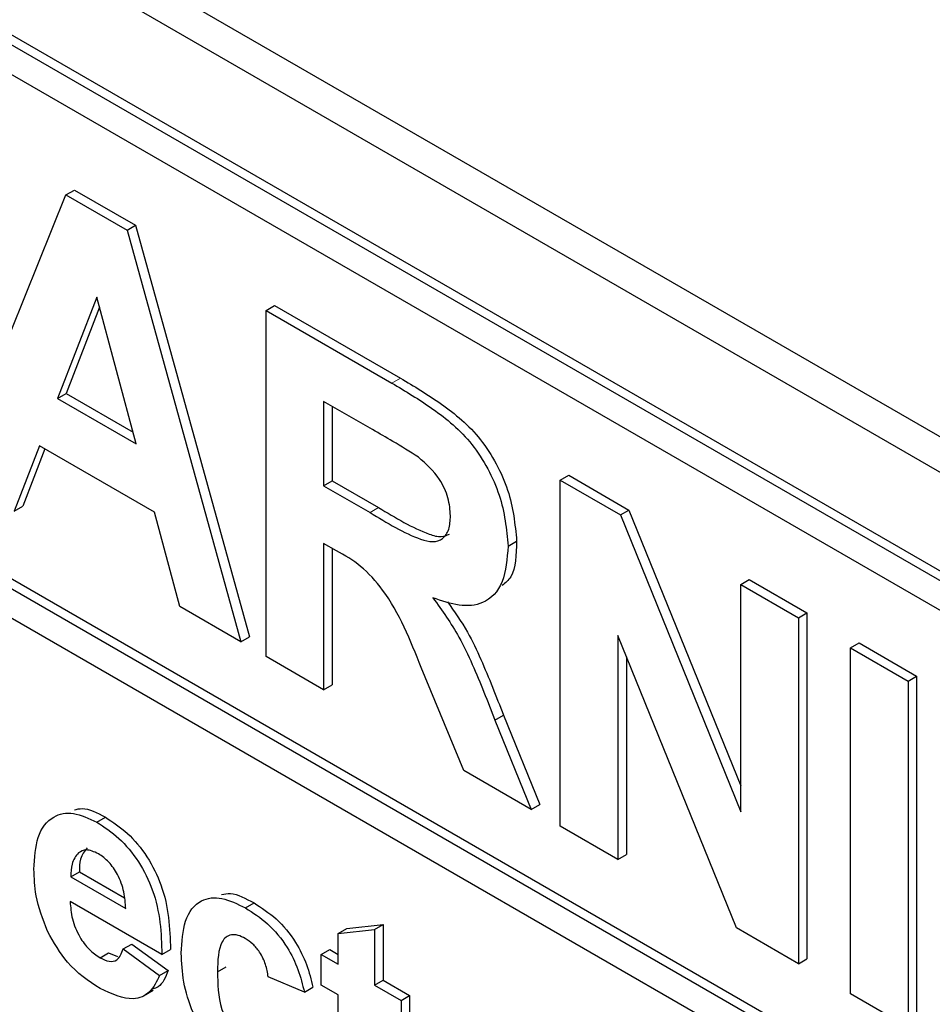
# Paper-space layout 'Blatt4' of a CAD drawing. Header units: millimetres. Extents: x 5 to 418, y 2 to 292.
# Tile 16 of 72: x 79.9 to 82.92, y 175.19 to 178.44. Entities that reach past the tile are written whole.
import ezdxf

# ---------------------------------------------------------------- set-up
doc = ezdxf.new("R2010")
doc.units = ezdxf.units.MM

psp = doc.layouts.new('Blatt4')

# ---------------------------------------------------------------- linework, layer by layer
at = {"color": 7, "linetype": 'Continuous', "lineweight": 25}
for p, q in [((72.1006, 183.3244), (86.2427, 175.1603)), ((71.9996, 183.2661), (86.2832, 175.0204)), ((86.2125, 174.7346), (72.0703, 182.8987)), ((86.1842, 174.7183), (72.0421, 182.8823)), ((86.1842, 174.6203), (75.6624, 180.6944)), ((75.6624, 178.9962), (86.3822, 172.8078)), ((75.6907, 179.0125), (86.3822, 172.8404)), ((86.3822, 172.7098), (75.6624, 178.8982)), ((79.6823, 176.9366), (80.0565, 177.8638)), ((80.0565, 177.8638), (80.0848, 177.8801)), ((80.0565, 177.8638), (80.2582, 177.7473)), ((80.0848, 177.8801), (80.2865, 177.7637)), ((80.2582, 177.7473), (80.2865, 177.7637)), ((80.2865, 177.7637), (80.6624, 176.4035)), ((80.2582, 177.7473), (80.6342, 176.3871)), ((80.1582, 177.5266), (80.0285, 177.1911)), ((80.2883, 177.0411), (80.1582, 177.5266)), ((80.7174, 177.4822), (80.7457, 177.4985)), ((80.7457, 177.4985), (81.1612, 177.2587)), ((80.1672, 177.493), (80.0568, 177.2074)), ((80.7174, 176.3391), (80.7174, 177.4822)), ((80.7174, 177.4822), (81.1329, 177.2424)), ((80.0285, 177.1911), (80.0568, 177.2074)), ((80.0568, 177.2074), (80.278, 177.0797)), ((80.0285, 177.1911), (80.2883, 177.0411)), ((81.0696, 177.0884), (80.9078, 177.1818)), ((80.9078, 177.1818), (80.9078, 176.9033)), ((80.9361, 177.1655), (80.9361, 176.9197)), ((79.9688, 177.035), (79.8854, 176.8194)), ((79.9868, 177.0247), (79.9136, 176.8357)), ((80.3488, 176.8157), (79.9688, 177.035)), ((80.9078, 176.9033), (80.9361, 176.9197)), ((80.9361, 176.9197), (81.0894, 176.8312)), ((81.6891, 176.9213), (81.7174, 176.9376)), ((81.6891, 175.7781), (81.6891, 176.9213)), ((81.6891, 176.9213), (81.888, 176.8065)), ((81.7174, 176.9376), (81.9163, 176.8228)), ((80.9078, 176.9033), (81.0611, 176.8148)), ((79.8854, 176.8194), (79.9136, 176.8357)), ((80.4323, 176.5037), (80.3488, 176.8157)), ((81.888, 176.8065), (81.9163, 176.8228)), ((81.9163, 176.8228), (82.2856, 175.9119)), ((81.888, 176.8065), (82.2856, 175.8258)), ((81.517, 176.7039), (81.5453, 176.7203)), ((80.9504, 176.6882), (80.9078, 176.7128)), ((80.9078, 176.7128), (80.9078, 176.2292)), ((80.9361, 176.6965), (80.9361, 176.2455)), ((82.2856, 176.5769), (82.3139, 176.5933)), ((82.3139, 176.5933), (82.5043, 176.4834)), ((82.2856, 175.8258), (82.2856, 176.5769)), ((82.2856, 176.5769), (82.476, 176.467)), ((80.6342, 176.3871), (80.4323, 176.5037)), ((82.476, 176.467), (82.5043, 176.4834)), ((82.476, 176.467), (82.476, 175.3239)), ((82.5043, 176.4834), (82.5043, 175.3402)), ((80.6342, 176.3871), (80.6624, 176.4035)), ((82.2711, 175.4421), (81.8795, 176.4079)), ((81.8795, 176.4079), (81.8795, 175.6682)), ((82.6481, 176.3677), (82.6764, 176.384)), ((82.6481, 175.2245), (82.6481, 176.3677)), ((82.6481, 176.3677), (82.8384, 176.2578)), ((82.6764, 176.384), (82.8667, 176.2741)), ((80.9078, 176.2292), (80.7174, 176.3391)), ((81.9078, 176.3381), (81.9078, 175.6846)), ((81.3706, 175.962), (81.2298, 176.3027)), ((82.8384, 176.2578), (82.8667, 176.2741)), ((82.8667, 176.2741), (82.8667, 175.1309)), ((80.9078, 176.2292), (80.9361, 176.2455)), ((82.8384, 176.2578), (82.8384, 175.1146)), ((81.4732, 176.129), (81.5015, 176.1454)), ((81.5015, 176.1454), (81.6214, 175.8498)), ((81.4732, 176.129), (81.5931, 175.8335)), ((81.5931, 175.8335), (81.3706, 175.962)), ((81.5931, 175.8335), (81.6214, 175.8498)), ((80.1583, 175.7917), (80.1866, 175.808)), ((81.8795, 175.6682), (81.6891, 175.7781)), ((81.8795, 175.6682), (81.9078, 175.6846)), ((80.0726, 175.6109), (80.1008, 175.6272)), ((80.0726, 175.6109), (80.2539, 175.5062)), ((80.1008, 175.6272), (80.25, 175.5411)), ((80.3736, 175.3542), (80.0704, 175.5292)), ((80.6494, 175.5082), (80.6777, 175.5245)), ((80.9842, 175.4397), (81.1039, 175.4535)), ((81.0756, 175.4372), (81.1039, 175.4535)), ((81.1039, 175.4535), (81.1039, 175.2693)), ((80.9559, 175.4233), (80.9842, 175.4397)), ((80.9559, 175.4233), (81.0756, 175.4372)), ((80.9559, 175.322), (80.9559, 175.4233)), ((81.0756, 175.4372), (81.0756, 175.2529)), ((82.476, 175.3239), (82.2711, 175.4421)), ((80.2459, 175.3726), (80.2742, 175.3889)), ((80.2742, 175.3889), (80.3939, 175.3014)), ((80.1692, 175.3432), (80.1974, 175.3596)), ((80.1974, 175.3596), (80.2273, 175.3482)), ((80.2459, 175.3726), (80.3656, 175.2851)), ((80.3736, 175.3542), (80.4019, 175.3705)), ((80.9001, 175.3542), (80.9284, 175.3706)), ((80.9001, 175.2529), (80.9001, 175.3542)), ((80.9001, 175.3542), (80.9559, 175.322)), ((80.9284, 175.3706), (80.9559, 175.3547)), ((82.476, 175.3239), (82.5043, 175.3402)), ((80.3656, 175.2851), (80.3939, 175.3014)), ((80.5571, 175.2975), (80.5854, 175.3138)), ((80.8443, 175.2299), (80.7246, 175.2805)), ((80.9559, 175.2207), (80.9001, 175.2529)), ((81.0756, 175.2529), (81.1039, 175.2693)), ((81.0756, 175.2529), (81.1634, 175.2023)), ((81.1039, 175.2693), (81.1917, 175.2186)), ((80.3131, 175.2175), (80.345, 175.2359)), ((80.8443, 175.2299), (80.8725, 175.2462)), ((80.9559, 174.9881), (80.9559, 175.2207)), ((82.8384, 175.1146), (82.6481, 175.2245)), ((81.1634, 175.2023), (81.1917, 175.2186)), ((81.1634, 175.2023), (81.1634, 175.1009)), ((81.1917, 175.2186), (81.1917, 175.1173))]:
    psp.add_line(p, q, dxfattribs=at)
at = {"color": 7, "linetype": 'Continuous', "lineweight": 18}
for p, q in [((81.1329, 177.2424), (81.1612, 177.2587)), ((81.0611, 176.8148), (81.0894, 176.8312))]:
    psp.add_line(p, q, dxfattribs=at)
at = {"color": 7, "linetype": 'Continuous', "lineweight": 25}
for points, knots in [([(81.1329, 177.2424), (81.1778, 177.2156), (81.2674, 177.1622), (81.3821, 177.0687), (81.4519, 176.9601), (81.5035, 176.8429), (81.5116, 176.7595), (81.517, 176.7039)], [0, 0, 0, 0, 0.251138, 0.500538, 0.625743, 0.751054, 1, 1, 1, 1]), ([(81.1612, 177.2587), (81.2061, 177.2319), (81.2957, 177.1786), (81.4103, 177.085), (81.4802, 176.9764), (81.5318, 176.8592), (81.5399, 176.7758), (81.5453, 176.7203)], [0, 0, 0, 0, 0.251138, 0.500538, 0.625743, 0.751054, 1, 1, 1, 1]), ([(81.2209, 176.9974), (81.1927, 177.0151), (81.1423, 177.0467), (81.0918, 177.0756), (81.0696, 177.0884)], [0, 0, 0, 0, 0.559921, 1, 1, 1, 1]), ([(81.3266, 176.8038), (81.3253, 176.8232), (81.3226, 176.8619), (81.2865, 176.9392), (81.2458, 176.9753), (81.2209, 176.9974)], [0, 0, 0, 0, 0.281084, 0.561281, 1, 1, 1, 1]), ([(81.0611, 176.8148), (81.1171, 176.7803), (81.1872, 176.7371), (81.2689, 176.715), (81.3027, 176.7257), (81.3239, 176.7568), (81.3257, 176.7881), (81.3266, 176.8038)], [0, 0, 0, 0, 0.500908, 0.625718, 0.750365, 0.875021, 1, 1, 1, 1]), ([(81.0894, 176.8312), (81.145, 176.7973), (81.2146, 176.755), (81.2954, 176.7308), (81.3145, 176.7396), (81.3231, 176.7436)], [0, 0, 0, 0, 0.687726, 0.859085, 1, 1, 1, 1]), ([(81.5453, 176.7203), (81.544, 176.6754), (81.5423, 176.6115), (81.5081, 176.5819), (81.4979, 176.5731)], [0, 0, 0, 0, 0.702184, 1, 1, 1, 1]), ([(81.2298, 176.3027), (81.1942, 176.3927), (81.1446, 176.5177), (81.0306, 176.6429), (80.9772, 176.6731), (80.9504, 176.6882)], [0, 0, 0, 0, 0.560986, 0.779305, 1, 1, 1, 1]), ([(81.517, 176.7039), (81.5137, 176.6617), (81.5073, 176.5773), (81.4428, 176.5102), (81.3568, 176.5025), (81.2981, 176.5227), (81.2687, 176.5328)], [0, 0, 0, 0, 0.2799434, 0.5589736, 0.7791835, 1, 1, 1, 1]), ([(81.2687, 176.5328), (81.2989, 176.4906), (81.3486, 176.4211), (81.3995, 176.3129), (81.4377, 176.2212), (81.4613, 176.1598), (81.4732, 176.129)], [0, 0, 0, 0, 0.339561, 0.559573, 0.779778, 1, 1, 1, 1]), ([(81.3166, 176.5195), (81.3398, 176.4869), (81.3824, 176.4268), (81.4277, 176.3292), (81.466, 176.2376), (81.4896, 176.1761), (81.5015, 176.1454)], [0, 0, 0, 0, 0.283889, 0.522448, 0.761214, 1, 1, 1, 1]), ([(79.9508, 175.6359), (79.9528, 175.6733), (79.9569, 175.7479), (80.007, 175.8133), (80.0796, 175.8288), (80.1321, 175.8041), (80.1583, 175.7917)], [0, 0, 0, 0, 0.280671, 0.559803, 0.779762, 1, 1, 1, 1]), ([(80.0845, 175.832), (80.0928, 175.8342), (80.1222, 175.8423), (80.1596, 175.8224), (80.1866, 175.808)], [0, 0, 0, 0, 0.280478, 1, 1, 1, 1]), ([(80.1866, 175.808), (80.2113, 175.7918), (80.2606, 175.7595), (80.3271, 175.6792), (80.3958, 175.5407), (80.3994, 175.4407), (80.4019, 175.3705)], [0, 0, 0, 0, 0.187375, 0.374305, 0.561262, 1, 1, 1, 1]), ([(80.1583, 175.7917), (80.183, 175.7755), (80.2323, 175.7432), (80.2988, 175.6629), (80.3675, 175.5244), (80.3711, 175.4243), (80.3736, 175.3542)], [0, 0, 0, 0, 0.187375, 0.374305, 0.561262, 1, 1, 1, 1]), ([(80.1263, 175.7068), (80.1176, 175.6956), (80.102, 175.6755), (80.1012, 175.642), (80.1008, 175.6272)], [0, 0, 0, 0, 0.558284, 1, 1, 1, 1]), ([(80.098, 175.6905), (80.0893, 175.6793), (80.0737, 175.6592), (80.0729, 175.6257), (80.0726, 175.6109)], [0, 0, 0, 0, 0.558284, 1, 1, 1, 1]), ([(80.1637, 175.6873), (80.1495, 175.6936), (80.1241, 175.7049), (80.106, 175.6949), (80.098, 175.6905)], [0, 0, 0, 0, 0.558878, 1, 1, 1, 1]), ([(80.2539, 175.5062), (80.2529, 175.5242), (80.2509, 175.56), (80.2306, 175.6155), (80.1992, 175.6621), (80.1755, 175.6789), (80.1637, 175.6873)], [0, 0, 0, 0, 0.280983, 0.560279, 0.780219, 1, 1, 1, 1]), ([(79.9954, 175.4309), (79.9805, 175.4708), (79.9538, 175.5423), (79.9517, 175.6072), (79.9508, 175.6359)], [0, 0, 0, 0, 0.558866, 1, 1, 1, 1]), ([(80.4374, 175.3584), (80.4395, 175.3961), (80.4436, 175.4712), (80.4943, 175.5378), (80.5702, 175.5472), (80.623, 175.5212), (80.6494, 175.5082)], [0, 0, 0, 0, 0.280707, 0.559643, 0.779504, 1, 1, 1, 1]), ([(80.5703, 175.5522), (80.58, 175.5542), (80.6116, 175.5608), (80.6506, 175.5394), (80.6777, 175.5245)], [0, 0, 0, 0, 0.305493, 1, 1, 1, 1]), ([(80.0704, 175.5292), (80.0718, 175.5104), (80.0744, 175.4728), (80.0981, 175.4151), (80.1323, 175.3686), (80.1569, 175.3517), (80.1692, 175.3432)], [0, 0, 0, 0, 0.280701, 0.559805, 0.779805, 1, 1, 1, 1]), ([(80.6777, 175.5245), (80.7025, 175.5087), (80.7518, 175.4773), (80.8146, 175.4024), (80.8538, 175.3206), (80.8663, 175.271), (80.8725, 175.2462)], [0, 0, 0, 0, 0.280457, 0.559337, 0.779383, 1, 1, 1, 1]), ([(80.6494, 175.5082), (80.6742, 175.4924), (80.7235, 175.461), (80.7863, 175.386), (80.8256, 175.3043), (80.838, 175.2547), (80.8443, 175.2299)], [0, 0, 0, 0, 0.280457, 0.559337, 0.779383, 1, 1, 1, 1]), ([(80.1694, 175.2418), (80.1313, 175.2669), (80.0634, 175.3117), (80.0162, 175.3945), (79.9954, 175.4309)], [0, 0, 0, 0, 0.560391, 1, 1, 1, 1]), ([(80.6484, 175.4074), (80.6405, 175.4114), (80.6247, 175.4194), (80.6026, 175.4207), (80.5846, 175.4128), (80.559, 175.3808), (80.5579, 175.3345), (80.5571, 175.2975)], [0, 0, 0, 0, 0.125319, 0.250544, 0.375796, 0.501063, 1, 1, 1, 1]), ([(80.7246, 175.2805), (80.7224, 175.2941), (80.7179, 175.3212), (80.6991, 175.3607), (80.674, 175.3908), (80.657, 175.4019), (80.6484, 175.4074)], [0, 0, 0, 0, 0.280561, 0.559648, 0.7796, 1, 1, 1, 1]), ([(80.1692, 175.3432), (80.1793, 175.3383), (80.1996, 175.3285), (80.2312, 175.3349), (80.2403, 175.3583), (80.2459, 175.3726)], [0, 0, 0, 0, 0.280682, 0.560525, 1, 1, 1, 1]), ([(80.6486, 174.9652), (80.6149, 174.9884), (80.5478, 175.0348), (80.4749, 175.1532), (80.4415, 175.2651), (80.4388, 175.3273), (80.4374, 175.3584)], [0, 0, 0, 0, 0.279707, 0.558485, 0.778934, 1, 1, 1, 1]), ([(80.3656, 175.2851), (80.3561, 175.2651), (80.337, 175.2252), (80.2699, 175.196), (80.2075, 175.2244), (80.1694, 175.2418)], [0, 0, 0, 0, 0.281013, 0.561314, 1, 1, 1, 1]), ([(80.3939, 175.3014), (80.3854, 175.2795), (80.3741, 175.2504), (80.3491, 175.242), (80.3429, 175.2399)], [0, 0, 0, 0, 0.753376, 1, 1, 1, 1]), ([(80.5571, 175.2975), (80.5578, 175.257), (80.5588, 175.2064), (80.5836, 175.14), (80.6021, 175.1086), (80.6255, 175.0819), (80.6425, 175.0707), (80.6511, 175.065)], [0, 0, 0, 0, 0.499313, 0.62455, 0.749763, 0.874784, 1, 1, 1, 1])]:
    psp.add_open_spline(points, degree=3, knots=knots, dxfattribs=at)

doc.saveas('drawing.dxf')
